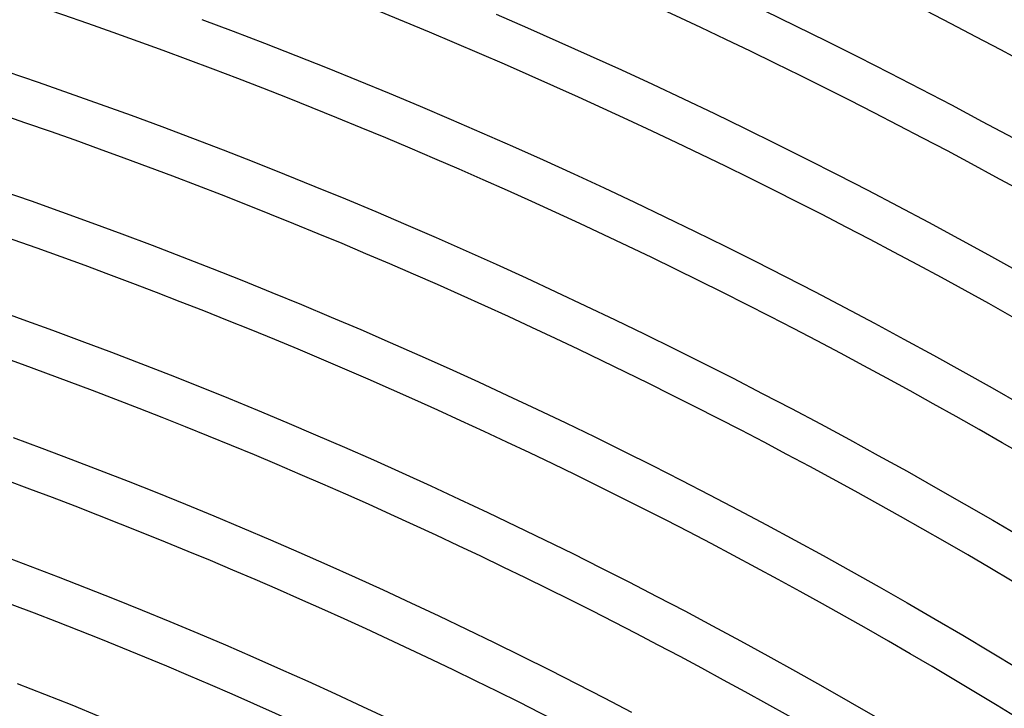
# Model space of a CAD drawing. Header units: millimetres. Extents: x -660 to 660, y -630 to 630.
# Tile 115 of 131: x 164 to 256, y 420 to 485. Entities that reach past the tile are written whole.
import ezdxf

# ---------------------------------------------------------------- set-up
doc = ezdxf.new("R2010")
doc.units = ezdxf.units.MM
doc.layers.add('THICK', color=7, linetype='Continuous')

msp = doc.modelspace()

# ---------------------------------------------------------------- linework, layer by layer
at = {"layer": 'THICK'}
for p, q in [((208.363, 485.148), (211.319, 483.868)), ((233.543, 485.499), (236.501, 484.065)), ((180.693, 484.662), (183.646, 483.551)), ((236.501, 484.065), (239.449, 482.613)), ((183.646, 483.551), (186.593, 482.422)), ((211.319, 483.868), (214.266, 482.57)), ((186.593, 482.422), (189.532, 481.275)), ((214.266, 482.57), (217.206, 481.254)), ((239.449, 482.613), (242.389, 481.144)), ((189.532, 481.275), (192.464, 480.109)), ((217.206, 481.254), (220.138, 479.92)), ((242.389, 481.144), (245.319, 479.656)), ((162.382, 479.765), (165.306, 478.765)), ((192.464, 480.109), (195.389, 478.926)), ((220.138, 479.92), (223.061, 478.568)), ((245.319, 479.656), (248.241, 478.151)), ((165.306, 478.765), (168.223, 477.748)), ((195.389, 478.926), (198.307, 477.726)), ((223.061, 478.568), (225.977, 477.199)), ((168.223, 477.748), (171.135, 476.713)), ((198.307, 477.726), (201.218, 476.507)), ((248.241, 478.151), (251.153, 476.628)), ((171.135, 476.713), (174.039, 475.66)), ((225.977, 477.199), (228.883, 475.811)), ((201.218, 476.507), (204.121, 475.271)), ((228.883, 475.811), (231.782, 474.406)), ((251.153, 476.628), (254.056, 475.087)), ((174.039, 475.66), (176.938, 474.59)), ((204.121, 475.271), (207.016, 474.017)), ((254.056, 475.087), (256.949, 473.528)), ((176.938, 474.59), (179.83, 473.501)), ((207.016, 474.017), (209.904, 472.745)), ((231.782, 474.406), (234.671, 472.984)), ((179.83, 473.501), (182.715, 472.396)), ((234.671, 472.984), (237.552, 471.543)), ((182.715, 472.396), (185.593, 471.272)), ((209.904, 472.745), (212.784, 471.456)), ((185.593, 471.272), (188.464, 470.131)), ((212.784, 471.456), (215.656, 470.149)), ((237.552, 471.543), (240.424, 470.085)), ((188.464, 470.131), (191.329, 468.973)), ((215.656, 470.149), (218.52, 468.825)), ((240.424, 470.085), (243.287, 468.61)), ((161.798, 468.604), (164.653, 467.608)), ((191.329, 468.973), (194.186, 467.797)), ((218.52, 468.825), (221.376, 467.483)), ((243.287, 468.61), (246.141, 467.117)), ((164.653, 467.608), (167.502, 466.595)), ((194.186, 467.797), (197.036, 466.604)), ((221.376, 467.483), (224.223, 466.124)), ((167.502, 466.595), (170.346, 465.565)), ((197.036, 466.604), (199.879, 465.393)), ((246.141, 467.117), (248.986, 465.607)), ((170.346, 465.565), (173.182, 464.517)), ((224.223, 466.124), (227.063, 464.747)), ((248.986, 465.607), (251.822, 464.079)), ((199.879, 465.393), (202.714, 464.165)), ((227.063, 464.747), (229.893, 463.354)), ((173.182, 464.517), (176.013, 463.452)), ((202.714, 464.165), (205.542, 462.92)), ((251.822, 464.079), (254.648, 462.535)), ((176.013, 463.452), (178.837, 462.369)), ((205.542, 462.92), (208.362, 461.658)), ((229.893, 463.354), (232.716, 461.943)), ((178.837, 462.369), (181.654, 461.27)), ((232.716, 461.943), (235.529, 460.514)), ((254.648, 462.535), (257.465, 460.973)), ((181.654, 461.27), (184.464, 460.153)), ((208.362, 461.658), (211.174, 460.378)), ((184.464, 460.153), (187.268, 459.019)), ((211.174, 460.378), (213.978, 459.081)), ((235.529, 460.514), (238.334, 459.069)), ((213.978, 459.081), (216.775, 457.767)), ((238.334, 459.069), (241.13, 457.607)), ((187.268, 459.019), (190.064, 457.868)), ((161.083, 457.468), (163.87, 456.477)), ((190.064, 457.868), (192.854, 456.701)), ((216.775, 457.767), (219.563, 456.436)), ((241.13, 457.607), (243.917, 456.127)), ((163.87, 456.477), (166.652, 455.469)), ((192.854, 456.701), (195.636, 455.516)), ((219.563, 456.436), (222.343, 455.089)), ((166.652, 455.469), (169.427, 454.444)), ((195.636, 455.516), (198.411, 454.314)), ((243.917, 456.127), (246.695, 454.631)), ((169.427, 454.444), (172.196, 453.402)), ((222.343, 455.089), (225.115, 453.724)), ((246.695, 454.631), (249.464, 453.118)), ((198.411, 454.314), (201.179, 453.095)), ((225.115, 453.724), (227.879, 452.342)), ((172.196, 453.402), (174.959, 452.343)), ((201.179, 453.095), (203.939, 451.859)), ((249.464, 453.118), (252.223, 451.587)), ((174.959, 452.343), (177.715, 451.268)), ((203.939, 451.859), (206.692, 450.607)), ((227.879, 452.342), (230.634, 450.944)), ((177.715, 451.268), (180.464, 450.175)), ((230.634, 450.944), (233.381, 449.528)), ((252.223, 451.587), (254.973, 450.04)), ((180.464, 450.175), (183.207, 449.066)), ((206.692, 450.607), (209.437, 449.338)), ((254.973, 450.04), (257.714, 448.477)), ((183.207, 449.066), (185.943, 447.94)), ((209.437, 449.338), (212.174, 448.052)), ((233.381, 449.528), (236.119, 448.096)), ((212.174, 448.052), (214.903, 446.749)), ((236.119, 448.096), (238.848, 446.648)), ((185.943, 447.94), (188.672, 446.797)), ((188.672, 446.797), (191.394, 445.638)), ((214.903, 446.749), (217.624, 445.43)), ((238.848, 446.648), (241.568, 445.182)), ((162.958, 445.374), (165.672, 444.371)), ((191.394, 445.638), (194.109, 444.462)), ((217.624, 445.43), (220.338, 444.094)), ((241.568, 445.182), (244.279, 443.7)), ((165.672, 444.371), (168.379, 443.352)), ((194.109, 444.462), (196.817, 443.27)), ((168.379, 443.352), (171.081, 442.317)), ((220.338, 444.094), (223.043, 442.742)), ((244.279, 443.7), (246.981, 442.202)), ((196.817, 443.27), (199.517, 442.061)), ((223.043, 442.742), (225.739, 441.373)), ((171.081, 442.317), (173.776, 441.265)), ((199.517, 442.061), (202.21, 440.836)), ((246.981, 442.202), (249.674, 440.687)), ((173.776, 441.265), (176.464, 440.197)), ((202.21, 440.836), (204.895, 439.594)), ((225.739, 441.373), (228.427, 439.987)), ((249.674, 440.687), (252.358, 439.156)), ((176.464, 440.197), (179.146, 439.112)), ((228.427, 439.987), (231.107, 438.586)), ((179.146, 439.112), (181.822, 438.011)), ((204.895, 439.594), (207.573, 438.336)), ((252.358, 439.156), (255.032, 437.608)), ((181.822, 438.011), (184.49, 436.894)), ((207.573, 438.336), (210.243, 437.062)), ((231.107, 438.586), (233.778, 437.168)), ((184.49, 436.894), (187.152, 435.761)), ((210.243, 437.062), (212.905, 435.771)), ((233.778, 437.168), (236.441, 435.734)), ((255.032, 437.608), (257.697, 436.044)), ((187.152, 435.761), (189.807, 434.611)), ((212.905, 435.771), (215.56, 434.464)), ((236.441, 435.734), (239.094, 434.283)), ((161.916, 434.299), (164.563, 433.303)), ((189.807, 434.611), (192.454, 433.445)), ((215.56, 434.464), (218.206, 433.141)), ((239.094, 434.283), (241.739, 432.817)), ((164.563, 433.303), (167.203, 432.291)), ((192.454, 433.445), (195.095, 432.263)), ((218.206, 433.141), (220.844, 431.802)), ((167.203, 432.291), (169.837, 431.263)), ((195.095, 432.263), (197.728, 431.065)), ((241.739, 432.817), (244.375, 431.334)), ((220.844, 431.802), (223.474, 430.447)), ((244.375, 431.334), (247.001, 429.835)), ((169.837, 431.263), (172.464, 430.219)), ((197.728, 431.065), (200.354, 429.85)), ((223.474, 430.447), (226.096, 429.075)), ((172.464, 430.219), (175.086, 429.159)), ((200.354, 429.85), (202.972, 428.62)), ((247.001, 429.835), (249.619, 428.32)), ((175.086, 429.159), (177.7, 428.083)), ((202.972, 428.62), (205.583, 427.374)), ((226.096, 429.075), (228.709, 427.688)), ((177.7, 428.083), (180.308, 426.991)), ((228.709, 427.688), (231.314, 426.285)), ((249.619, 428.32), (252.227, 426.79)), ((180.308, 426.991), (182.91, 425.883)), ((205.583, 427.374), (208.186, 426.112)), ((252.227, 426.79), (254.826, 425.243)), ((182.91, 425.883), (185.504, 424.759)), ((208.186, 426.112), (210.782, 424.834)), ((231.314, 426.285), (233.91, 424.866)), ((210.782, 424.834), (213.369, 423.54)), ((233.91, 424.866), (236.497, 423.431)), ((254.826, 425.243), (257.415, 423.681)), ((185.504, 424.759), (188.092, 423.62)), ((188.092, 423.62), (190.672, 422.465)), ((213.369, 423.54), (215.949, 422.231)), ((236.497, 423.431), (239.076, 421.981)), ((163.325, 422.265), (165.898, 421.261)), ((190.672, 422.465), (193.246, 421.294)), ((215.949, 422.231), (218.521, 420.906)), ((165.898, 421.261), (168.464, 420.241)), ((193.246, 421.294), (195.812, 420.107)), ((239.076, 421.981), (241.645, 420.515)), ((168.464, 420.241), (171.025, 419.205)), ((218.521, 420.906), (221.084, 419.565)), ((241.645, 420.515), (244.206, 419.033)), ((195.812, 420.107), (198.371, 418.905))]:
    msp.add_line(p, q, dxfattribs=at)
for radius, start, end in [(615, 36.186066, 71.8139), (611, 36.187556, 71.812467), (603.25, 36.037785, 71.962239), (599.25, 36.191223, 71.8088), (588.5, 36.194718, 71.805305), (577.75, 36.198328, 71.801638), (567, 36.20211, 71.79791), (556.25, 36.20601, 71.79402), (545.5, 36.21007, 71.78995), (534.75, 36.21431, 71.78571), (524, 36.21867, 71.7813), (513.25, 36.22325, 71.77671), (502.5, 36.22806, 71.77196), (491.75, 36.23305, 71.76697), (481, 36.23826, 71.76176), (470.25, 36.24371, 71.75632), (459.5, 36.24938, 71.75065), (448.75, 36.25482, 71.74514)]:
    msp.add_arc((0, 0), radius, start, end, dxfattribs=at)

doc.saveas('drawing.dxf')
